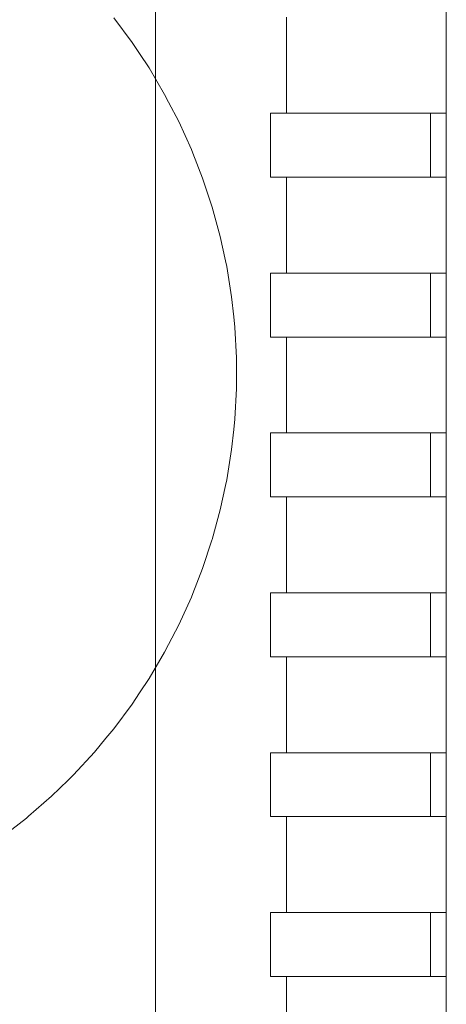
# Model space of a CAD drawing. Header units: millimetres. Extents: x 2826 to 3034, y 1533 to 1590.
# Tile 242 of 248: x 3026.514 to 3026.648, y 1580.44 to 1580.748. Entities that reach past the tile are written whole.
import ezdxf
from ezdxf.enums import TextEntityAlignment as Align

# ---------------------------------------------------------------- set-up
doc = ezdxf.new("R2010")
doc.units = ezdxf.units.MM
doc.set_wipeout_variables(frame=1)
doc.layers.add('_Caneta_No__220', color=7, linetype='Continuous', lineweight=15, true_color=0x8a8a8a)
doc.styles.add('ESTILO_GERADO_2', font='arial.ttf')

# ---------------------------------------------------------------- blocks, each defined once
blk = doc.blocks.new('A$Cdd268059')
at = {"layer": '_Caneta_No__220'}
for p, q in [((41.33426, 8.90639), (41.33997, 8.8987)), ((41.33997, 8.8987), (41.34229, 8.89521)), ((41.34229, 8.89521), (41.34527, 8.89071)), ((41.34527, 8.89071), (41.35013, 8.88246)), ((41.35013, 8.88246), (41.35138, 8.88006)), ((41.35138, 8.88006), (41.35455, 8.87395)), ((41.35455, 8.87395), (41.35851, 8.86523)), ((41.35851, 8.86523), (41.35895, 8.86411)), ((41.35895, 8.86411), (41.362, 8.8563)), ((41.362, 8.8563), (41.36492, 8.84749)), ((41.36492, 8.84749), (41.36501, 8.8472)), ((41.36501, 8.8472), (41.36753, 8.83796)), ((41.36753, 8.83796), (41.36918, 8.83035)), ((41.36918, 8.83035), (41.36956, 8.82859)), ((41.36956, 8.82859), (41.37108, 8.81913)), ((41.37108, 8.81913), (41.37175, 8.81287)), ((41.37175, 8.81287), (41.3721, 8.8096)), ((41.3721, 8.8096), (41.37261, 8.80003)), ((41.37261, 8.80003), (41.37261, 8.79524)), ((41.37261, 8.79524), (41.37261, 8.79045)), ((41.37261, 8.79045), (41.3721, 8.78088)), ((41.3721, 8.78088), (41.37175, 8.7776)), ((41.37175, 8.7776), (41.37108, 8.77135)), ((41.37108, 8.77135), (41.36956, 8.76189)), ((41.36956, 8.76189), (41.36918, 8.76013)), ((41.36918, 8.76013), (41.36753, 8.75252)), ((41.36753, 8.75252), (41.36501, 8.74327)), ((41.36492, 8.74299), (41.362, 8.73417)), ((41.36501, 8.74327), (41.36492, 8.74299)), ((41.362, 8.73417), (41.35895, 8.72636)), ((41.35851, 8.72525), (41.35455, 8.71652)), ((41.35895, 8.72636), (41.35851, 8.72525)), ((41.35455, 8.71652), (41.35138, 8.71041)), ((41.35138, 8.71041), (41.35013, 8.70802)), ((41.35013, 8.70802), (41.34527, 8.69976)), ((41.34527, 8.69976), (41.34229, 8.69527)), ((41.34229, 8.69527), (41.33997, 8.69178)), ((41.33997, 8.69178), (41.33426, 8.68408)), ((41.33426, 8.68408), (41.33177, 8.68109)), ((41.33177, 8.68109), (41.32814, 8.67671)), ((41.32814, 8.67671), (41.32164, 8.66966)), ((41.32164, 8.66966), (41.31992, 8.66799)), ((41.31992, 8.66799), (41.31477, 8.66298)), ((41.31477, 8.66298), (41.30756, 8.65667)), ((41.30685, 8.65611), (41.30002, 8.65075)), ((41.30756, 8.65667), (41.30685, 8.65611))]:
    blk.add_line(p, q, dxfattribs=at)
blk.add_lwpolyline([(41.00732, 8.10889), (41.43829, 8.10889), (41.43829, 9.11157), (41.00732, 9.11157)], dxfattribs=at)
for points in [[(41.00732, 8.10889), (41.43829, 8.10889), (41.43829, 9.11157), (41.00732, 9.11157)], [(41.34732, 8.16853), (41.34732, 9.03853), (41.00732, 9.03853), (41.00732, 8.16853)]]:
    blk.add_lwpolyline(points, close=True, dxfattribs=at)
at = {"layer": '_Caneta_No__220', "style": 'ESTILO_GERADO_2'}
for p in [(34.43091, 10.5457), (35.03091, 10.5457)]:
    blk.add_attdef('txt', text='', height=0.12, dxfattribs=at).set_placement(p, align=Align.MIDDLE_CENTER)
blk.add_attdef('txt', text='', height=0.12, rotation=90, dxfattribs=at).set_placement((1.29582, 6.40326), align=Align.MIDDLE_CENTER)
for points in [[(41.38329, 8.87657), (41.38329, 8.85657), (41.43329, 8.85657), (41.43329, 8.87657)], [(41.38329, 8.82657), (41.38329, 8.80657), (41.43329, 8.80657), (41.43329, 8.82657)], [(41.38329, 8.77657), (41.38329, 8.75657), (41.43329, 8.75657), (41.43329, 8.77657)], [(41.38329, 8.72657), (41.38329, 8.70657), (41.43329, 8.70657), (41.43329, 8.72657)], [(41.38329, 8.67657), (41.38329, 8.65657), (41.43329, 8.65657), (41.43329, 8.67657)], [(41.38329, 8.62657), (41.38329, 8.60657), (41.43329, 8.60657), (41.43329, 8.62657)]]:
    blk.add_wipeout(points).dxf.layer = '_Caneta_No__220'
at = {"layer": '_Caneta_No__220'}
for points in [[(41.38329, 8.85657), (41.38329, 8.87657)], [(41.38329, 8.80657), (41.38329, 8.82657)], [(41.38329, 8.75657), (41.38329, 8.77657)], [(41.38329, 8.70657), (41.38329, 8.72657)], [(41.38329, 8.65657), (41.38329, 8.67657)], [(41.38329, 8.60657), (41.38329, 8.62657)]]:
    blk.add_lwpolyline(points, dxfattribs=at)
for points in [[(41.43829, 8.90657), (41.43329, 8.90657), (41.38829, 8.90657), (41.38829, 8.87657), (41.43329, 8.87657), (41.43829, 8.87657)], [(41.43829, 8.85657), (41.43329, 8.85657), (41.38829, 8.85657), (41.38829, 8.82657), (41.43329, 8.82657), (41.43829, 8.82657)], [(41.43829, 8.80657), (41.43329, 8.80657), (41.38829, 8.80657), (41.38829, 8.77657), (41.43329, 8.77657), (41.43829, 8.77657)], [(41.43829, 8.75657), (41.43329, 8.75657), (41.38829, 8.75657), (41.38829, 8.72657), (41.43329, 8.72657), (41.43829, 8.72657)], [(41.43829, 8.70657), (41.43329, 8.70657), (41.38829, 8.70657), (41.38829, 8.67657), (41.43329, 8.67657), (41.43829, 8.67657)], [(41.43829, 8.65657), (41.43329, 8.65657), (41.38829, 8.65657), (41.38829, 8.62657), (41.43329, 8.62657), (41.43829, 8.62657)], [(41.43829, 8.60657), (41.43329, 8.60657), (41.38829, 8.60657), (41.38829, 8.57657), (41.43329, 8.57657), (41.43829, 8.57657)]]:
    blk.add_wipeout(points).dxf.layer = '_Caneta_No__220'
for points in [[(41.38829, 8.87657), (41.38829, 8.90657)], [(41.43829, 8.90657), (41.43829, 8.87657)], [(41.38329, 8.87657), (41.38829, 8.87657)], [(41.43829, 8.87657), (41.43329, 8.87657), (41.38829, 8.87657)], [(41.43329, 8.85657), (41.43329, 8.87657)], [(41.38829, 8.85657), (41.38329, 8.85657)], [(41.38829, 8.85657), (41.43329, 8.85657), (41.43829, 8.85657)], [(41.38829, 8.82657), (41.38829, 8.85657)], [(41.43829, 8.85657), (41.43829, 8.82657)], [(41.38329, 8.82657), (41.38829, 8.82657)], [(41.43829, 8.82657), (41.43329, 8.82657), (41.38829, 8.82657)], [(41.43329, 8.80657), (41.43329, 8.82657)], [(41.38829, 8.80657), (41.38329, 8.80657)], [(41.38829, 8.80657), (41.43329, 8.80657), (41.43829, 8.80657)], [(41.38829, 8.77657), (41.38829, 8.80657)], [(41.43829, 8.80657), (41.43829, 8.77657)], [(41.38329, 8.77657), (41.38829, 8.77657)], [(41.43829, 8.77657), (41.43329, 8.77657), (41.38829, 8.77657)], [(41.43329, 8.75657), (41.43329, 8.77657)], [(41.38829, 8.75657), (41.38329, 8.75657)], [(41.38829, 8.75657), (41.43329, 8.75657), (41.43829, 8.75657)], [(41.38829, 8.72657), (41.38829, 8.75657)], [(41.43829, 8.75657), (41.43829, 8.72657)], [(41.38329, 8.72657), (41.38829, 8.72657)], [(41.43829, 8.72657), (41.43329, 8.72657), (41.38829, 8.72657)], [(41.43329, 8.70657), (41.43329, 8.72657)], [(41.38829, 8.70657), (41.38329, 8.70657)], [(41.38829, 8.70657), (41.43329, 8.70657), (41.43829, 8.70657)], [(41.38829, 8.67657), (41.38829, 8.70657)], [(41.43829, 8.70657), (41.43829, 8.67657)], [(41.38329, 8.67657), (41.38829, 8.67657)], [(41.43829, 8.67657), (41.43329, 8.67657), (41.38829, 8.67657)], [(41.43329, 8.65657), (41.43329, 8.67657)], [(41.38829, 8.65657), (41.38329, 8.65657)], [(41.38829, 8.65657), (41.43329, 8.65657), (41.43829, 8.65657)], [(41.38829, 8.62657), (41.38829, 8.65657)], [(41.43829, 8.65657), (41.43829, 8.62657)], [(41.38329, 8.62657), (41.38829, 8.62657)], [(41.43829, 8.62657), (41.43329, 8.62657), (41.38829, 8.62657)], [(41.43329, 8.60657), (41.43329, 8.62657)], [(41.38829, 8.60657), (41.38329, 8.60657)], [(41.38829, 8.60657), (41.43329, 8.60657), (41.43829, 8.60657)], [(41.38829, 8.57657), (41.38829, 8.60657)], [(41.43829, 8.60657), (41.43829, 8.57657)]]:
    blk.add_lwpolyline(points, dxfattribs=at)

msp = doc.modelspace()

# ---------------------------------------------------------------- block references
msp.add_blockref('A$Cdd268059', (2985.20936, 1571.84223))

doc.saveas('drawing.dxf')
